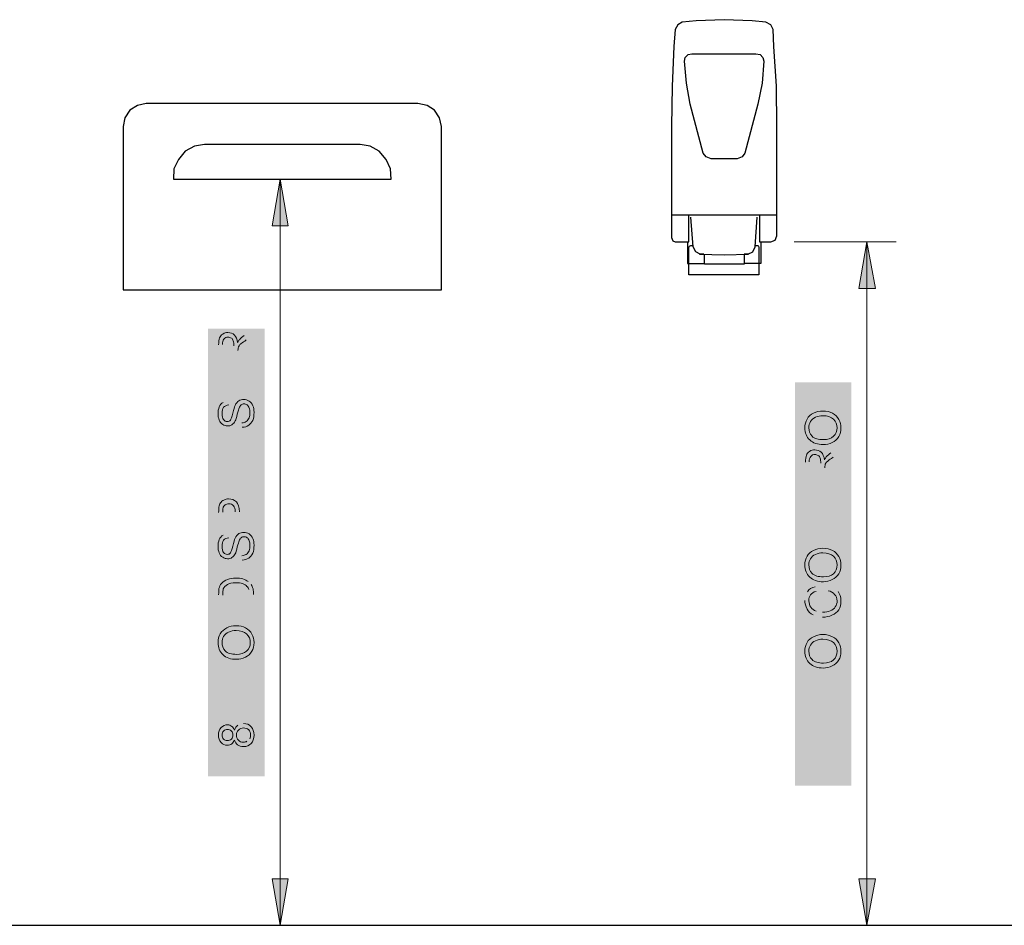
# Model space of a CAD drawing. Header units: inches. Extents: x -455 to 219, y -7 to 215.
# Tile 7 of 33: x -398 to -355, y 64 to 103. Entities that reach past the tile are written whole.
import ezdxf

# ---------------------------------------------------------------- set-up
doc = ezdxf.new("R2010")
doc.units = ezdxf.units.IN
doc.header["$MEASUREMENT"] = 0
doc.layers.add('PDF_Geometry', color=7, linetype='Continuous')
doc.layers.add('PDF_Solid Fills', color=7, linetype='Continuous')

msp = doc.modelspace()

# ---------------------------------------------------------------- hatches: boundary and pattern name
at = {"layer": 'PDF_Solid Fills', "transparency": 33554559}
h = msp.add_hatch(color=256, dxfattribs=at)
h.paths.add_polyline_path([(-387.881304, 88.191937), (-389.399284, 88.191937), (-389.399284, 88.869606)], flags=0)
h.paths.add_polyline_path([(-388.287906, 89.276208), (-387.881304, 89.533723), (-387.881304, 89.289762), (-388.193032, 89.086461)], flags=0)
h.paths.add_polyline_path([(-388.558974, 88.625645), (-388.558974, 88.395237), (-387.881304, 88.395237), (-387.881304, 88.191937)], flags=0)
h.paths.add_polyline_path([(-388.735168, 88.395237), (-388.735168, 88.828946)], flags=0)
h.paths.add_polyline_path([(-389.236643, 88.88316), (-389.236643, 88.395237), (-388.735168, 88.395237)], flags=0)
for points in [[(-387.881304, 86.782383), (-389.399284, 86.782383), (-389.399284, 87.893762), (-389.22309, 87.893762), (-389.22309, 86.985684), (-388.748721, 86.985684), (-388.748721, 87.825995), (-388.572527, 87.825995), (-388.572527, 86.985684), (-388.057498, 86.985684), (-388.057498, 87.920869), (-387.881304, 87.920869)], [(-362.238279, 86.226694), (-363.75626, 86.226694), (-363.75626, 86.429995), (-362.414473, 86.429995), (-362.414473, 87.188985), (-362.238279, 87.188985)], [(-387.881304, 83.827743), (-389.399284, 83.827743), (-389.399284, 84.031044), (-388.206585, 84.830694), (-389.399284, 84.830694), (-389.399284, 85.020442), (-387.881304, 85.020442), (-387.881304, 84.817141), (-389.074003, 84.017491), (-387.881304, 84.017491)], [(-387.881304, 82.391083), (-389.399284, 82.391083), (-389.399284, 83.502462), (-389.22309, 83.502462), (-389.22309, 82.594384), (-388.748721, 82.594384), (-388.748721, 83.434695), (-388.572527, 83.434695), (-388.572527, 82.594384), (-388.057498, 82.594384), (-388.057498, 83.529568), (-387.881304, 83.529568)], [(-362.238279, 82.147122), (-363.580066, 82.147122), (-363.580066, 81.645646), (-363.75626, 81.645646), (-363.75626, 82.865452), (-363.580066, 82.865452), (-363.580066, 82.350423), (-362.238279, 82.350423)], [(-362.238279, 80.22254), (-363.75626, 80.22254), (-363.75626, 80.425841), (-362.563561, 81.225491), (-363.75626, 81.225491), (-363.75626, 81.415239), (-362.238279, 81.415239), (-362.238279, 81.211938), (-363.430978, 80.412287), (-362.238279, 80.412287)], [(-387.881304, 74.313259), (-389.22309, 74.313259), (-389.22309, 73.811784), (-389.399284, 73.811784), (-389.399284, 75.031589), (-389.22309, 75.031589), (-389.22309, 74.51656), (-387.881304, 74.51656)], [(-362.238279, 73.906658), (-363.580066, 73.906658), (-363.580066, 73.405182), (-363.75626, 73.405182), (-363.75626, 74.624988), (-363.580066, 74.624988), (-363.580066, 74.109958), (-362.238279, 74.109958)]]:
    msp.add_hatch(color=256, dxfattribs=at).paths.add_polyline_path(points)
h = msp.add_hatch(color=256, dxfattribs=at)
h.paths.add_polyline_path([(-388.369226, 85.277956), (-388.38278, 85.467704)], flags=0)
h.paths.add_polyline_path([(-388.979129, 86.443549, 0.17081254), (-389.209537, 86.362228)], flags=0)
h.paths.add_polyline_path([(-388.979129, 86.443549), (-388.952022, 86.253801)], flags=0)
h = msp.add_hatch(color=256, dxfattribs=at)
h.paths.add_polyline_path([(-362.238279, 83.068753), (-363.75626, 83.068753), (-363.75626, 83.746423)], flags=0)
h.paths.add_polyline_path([(-362.644881, 84.153025), (-362.238279, 84.410539), (-362.238279, 84.166578), (-362.550007, 83.963277)], flags=0)
h.paths.add_polyline_path([(-362.915949, 83.502462), (-362.915949, 83.272054), (-362.238279, 83.272054), (-362.238279, 83.068753)], flags=0)
h.paths.add_polyline_path([(-363.092143, 83.272054), (-363.092143, 83.705763)], flags=0)
h.paths.add_polyline_path([(-363.593619, 83.759976), (-363.593619, 83.272054), (-363.092143, 83.272054)], flags=0)
h = msp.add_hatch(color=256, dxfattribs=at)
h.paths.add_polyline_path([(-387.881304, 80.98153), (-389.399284, 80.98153), (-389.399284, 81.550773)], flags=0)
h.paths.add_polyline_path([(-388.491207, 81.577879), (-388.491207, 81.184831), (-387.881304, 81.184831), (-387.881304, 80.98153)], flags=0)
h.paths.add_polyline_path([(-388.680954, 81.184831), (-388.680954, 81.577879)], flags=0)
h.paths.add_polyline_path([(-389.22309, 81.564326), (-389.22309, 81.184831), (-388.680954, 81.184831)], flags=0)
h = msp.add_hatch(color=256, dxfattribs=at)
h.paths.add_polyline_path([(-388.369226, 79.477103), (-388.38278, 79.666851)], flags=0)
h.paths.add_polyline_path([(-388.979129, 80.642695, 0.17081254), (-389.209537, 80.561375)], flags=0)
h.paths.add_polyline_path([(-388.979129, 80.642695), (-388.952022, 80.452948)], flags=0)
h = msp.add_hatch(color=256, dxfattribs=at)
h.paths.add_polyline_path([(-387.881304, 77.43054), (-389.399284, 77.43054), (-389.399284, 77.959123)], flags=0)
h.paths.add_polyline_path([(-387.976178, 78.406385, 0.075), (-388.111712, 78.541919)], flags=0)
h.paths.add_polyline_path([(-387.881304, 77.972676), (-387.881304, 77.43054)], flags=0)
h.paths.add_polyline_path([(-388.057498, 77.633841), (-388.057498, 77.959123)], flags=0)
h.paths.add_polyline_path([(-388.057498, 77.959123, 0.059811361), (-388.084605, 78.189531)], flags=0)
h.paths.add_polyline_path([(-389.22309, 77.945569), (-389.22309, 77.633841), (-388.057498, 77.633841)], flags=0)
h = msp.add_hatch(color=256, dxfattribs=at)
h.paths.add_polyline_path([(-362.766862, 78.135317), (-362.712648, 78.338618)], flags=0)
h.paths.add_polyline_path([(-362.333153, 78.10821, 0.157496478), (-362.712648, 78.338618)], flags=0)
h.paths.add_polyline_path([(-363.417425, 77.078152, 0.117578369), (-363.010823, 76.983278)], flags=0)
h.paths.add_polyline_path([(-363.674939, 78.094657, 0.145262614), (-363.783366, 77.715162)], flags=0)
h.paths.add_polyline_path([(-363.336104, 78.311511), (-363.295444, 78.10821)], flags=0)
h.paths.add_polyline_path([(-363.295444, 77.240793, 0.070006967), (-363.010823, 77.200133)], flags=0)
h = msp.add_hatch(color=256, dxfattribs=at)
h.paths.add_polyline_path([(-388.857148, 72.591978), (-389.155323, 72.537765), (-389.399284, 72.537765), (-389.399284, 72.754619), (-389.155323, 72.754619), (-388.857148, 72.700405)], flags=0)
h.paths.add_polyline_path([(-388.857148, 72.930813), (-389.155323, 72.876599), (-389.399284, 72.876599), (-389.399284, 73.093454), (-389.155323, 73.093454), (-388.857148, 73.03924)], flags=0)
h = msp.add_hatch(color=256, dxfattribs=at)
h.paths.add_polyline_path([(-388.315013, 72.334464, 0.137811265), (-388.558974, 72.266697)], flags=0)
h.paths.add_polyline_path([(-388.165925, 71.56192, 0.129651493), (-388.043945, 71.670347)], flags=0)
h = msp.add_hatch(color=256, dxfattribs=at)
h.paths.add_polyline_path([(-363.214124, 72.185376), (-363.512299, 72.131163), (-363.75626, 72.131163), (-363.75626, 72.348017), (-363.512299, 72.348017), (-363.214124, 72.293803)], flags=0)
h.paths.add_polyline_path([(-363.214124, 72.524211), (-363.512299, 72.469998), (-363.75626, 72.469998), (-363.75626, 72.686852), (-363.512299, 72.686852), (-363.214124, 72.632638)], flags=0)
h = msp.add_hatch(color=256, dxfattribs=at)
h.paths.add_polyline_path([(-362.238279, 71.52126), (-362.604221, 71.52126), (-362.604221, 70.870697), (-362.766862, 70.870697), (-363.75626, 71.56192), (-363.75626, 71.711007), (-362.766862, 71.711007), (-362.766862, 71.927862), (-362.604221, 71.927862), (-362.604221, 71.711007), (-362.238279, 71.711007)], flags=0)
h.paths.add_polyline_path([(-362.766862, 71.52126), (-363.458085, 71.52126), (-362.766862, 71.046891)], flags=0)
h = msp.add_hatch(color=256, dxfattribs=at)
h.paths.add_polyline_path([(-387.881304, 70.735163), (-388.247246, 70.735163), (-388.247246, 70.0846), (-388.409886, 70.0846), (-389.399284, 70.775823), (-389.399284, 70.924911), (-388.409886, 70.924911), (-388.409886, 71.141765), (-388.247246, 71.141765), (-388.247246, 70.924911), (-387.881304, 70.924911)], flags=0)
h.paths.add_polyline_path([(-388.409886, 70.735163), (-389.101109, 70.735163), (-388.409886, 70.260794)], flags=0)
h = msp.add_hatch(color=256, dxfattribs=at)
h.paths.add_polyline_path([(-362.238279, 70.328561), (-362.604221, 70.328561), (-362.604221, 69.677998), (-362.766862, 69.677998), (-363.75626, 70.369221), (-363.75626, 70.518309), (-362.766862, 70.518309), (-362.766862, 70.735163), (-362.604221, 70.735163), (-362.604221, 70.518309), (-362.238279, 70.518309)], flags=0)
h.paths.add_polyline_path([(-362.766862, 70.328561), (-363.458085, 70.328561), (-362.766862, 69.854192)], flags=0)

# ---------------------------------------------------------------- linework, layer by layer
at = {"layer": 'PDF_Geometry', "lineweight": 30}
for points in [[(-365.762162, 94.507819), (-365.762162, 93.369334), (-365.27424, 93.369334), (-365.084492, 93.450654), (-365.003172, 93.640402), (-365.003172, 98.411197), (-365.030279, 100.173138), (-365.138706, 101.907973), (-365.165813, 102.639856), (-365.27424, 102.856711), (-365.491094, 102.965138), (-366.087444, 103.019351), (-367.307249, 103.073565), (-368.527055, 103.019351), (-369.150511, 102.965138), (-369.340259, 102.856711), (-369.448686, 102.639856), (-369.502899, 101.907973), (-369.58422, 100.173138), (-369.611327, 98.411197), (-369.611327, 93.559081), (-369.557113, 93.423547), (-369.448686, 93.369334), (-368.852336, 93.369334), (-368.852336, 94.507819)], [(-386.282003, 96.10712), (-383.598431, 96.10712)], [(-365.003172, 94.534926), (-369.611327, 94.534926)], [(-368.364414, 92.827198), (-368.554162, 92.935625), (-368.662589, 93.152479), (-368.771016, 94.453605)], [(-366.277191, 92.827198), (-366.060337, 92.935625), (-365.95191, 93.152479), (-365.870589, 94.453605)], [(-368.90655, 93.369334), (-368.90655, 92.420596), (-368.174667, 92.420596)], [(-365.707949, 93.369334), (-365.707949, 92.420596), (-366.439832, 92.420596)], [(-365.95191, 93.206693), (-365.843483, 93.206693), (-365.816376, 93.179586), (-365.789269, 93.125373), (-365.789269, 91.932674), (-368.852336, 91.932674), (-368.852336, 93.125373), (-368.82523, 93.179586), (-368.771016, 93.206693), (-368.689696, 93.206693)], [(-368.201773, 92.827198), (-368.391521, 92.827198), (-367.307249, 92.800091), (-366.250084, 92.827198), (-366.439832, 92.827198), (-366.439832, 92.393489), (-368.174667, 92.393489), (-368.174667, 92.827198)], [(-449.088439, 63.524756), (-367.578317, 63.524756)], [(-395.09171, 63.524756), (-252.83527, 63.524756)]]:
    msp.add_lwpolyline(points, dxfattribs=at)
for points in [[(-367.876492, 97.001644), (-368.093346, 97.082964), (-368.22888, 97.245605), (-368.798123, 99.387041), (-368.960764, 100.308672), (-369.042084, 101.25741), (-369.014977, 101.420051), (-368.879443, 101.555585), (-368.716802, 101.582691), (-365.924803, 101.582691), (-365.735055, 101.555585), (-365.626628, 101.420051), (-365.572415, 101.25741), (-365.653735, 100.308672), (-365.843483, 99.387041), (-366.412725, 97.245605), (-366.521152, 97.082964), (-366.738007, 97.001644)], [(-392.570779, 99.414148), (-392.950274, 99.332828), (-393.275555, 99.115973), (-393.49241, 98.790692), (-393.57373, 98.411197), (-393.57373, 91.282111), (-379.667946, 91.282111), (-379.667946, 98.411197), (-379.749266, 98.790692), (-379.966121, 99.115973), (-380.291402, 99.332828), (-380.698004, 99.414148)], [(-381.863596, 96.10712), (-381.890703, 96.567935), (-382.080451, 96.974537), (-382.378625, 97.326925), (-382.785227, 97.54378), (-383.218936, 97.6251), (-390.02274, 97.6251), (-390.456449, 97.54378), (-390.863051, 97.326925), (-391.161226, 96.974537), (-391.350973, 96.567935), (-391.37808, 96.10712)]]:
    msp.add_lwpolyline(points, close=True, dxfattribs=at)
at = {"layer": 'PDF_Geometry', "lineweight": 18}
for points in [[(-386.715712, 96.10712), (-387.393382, 96.10712)], [(-385.956722, 63.524756), (-386.715712, 63.524756), (-386.715712, 96.10712), (-385.956722, 96.10712)], [(-364.244182, 93.369334), (-359.798668, 93.369334)], [(-361.072687, 93.369334), (-361.750357, 93.369334)], [(-360.313697, 63.524756), (-361.072687, 63.524756), (-361.072687, 93.369334), (-360.313697, 93.369334)], [(-409.783591, 63.524756), (-395.850701, 63.524756)], [(-386.715712, 63.524756), (-387.393382, 63.524756)], [(-361.072687, 63.524756), (-366.819327, 63.524756)]]:
    msp.add_lwpolyline(points, dxfattribs=at)
for points in [[(-386.715712, 96.10712), (-387.0681, 94.07411), (-386.363324, 94.07411)], [(-361.072687, 93.369334), (-361.425076, 91.336324), (-360.693192, 91.336324)], [(-386.715712, 63.524756), (-386.363324, 65.557766), (-387.0681, 65.557766)], [(-361.072687, 63.524756), (-360.693192, 65.557766), (-361.425076, 65.557766)]]:
    msp.add_lwpolyline(points, close=True, dxfattribs=at)
for points in [[(-362.99727, 85.779432, 0.102501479), (-363.322551, 85.711665)], [(-362.99727, 79.788831, 0.102501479), (-363.322551, 79.721064)], [(-388.640294, 76.400482, 0.102501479), (-388.965576, 76.332715)], [(-362.99727, 76.020987, 0.102501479), (-363.322551, 75.95322)]]:
    msp.add_lwpolyline(points, format="xyb", dxfattribs=at)
for points in [[(-389.399284, 88.869606), (-389.399284, 89.00514), (-389.385731, 89.113567), (-389.358624, 89.181334)], [(-389.358624, 89.181334), (-389.331517, 89.249101), (-389.290857, 89.303315), (-389.22309, 89.343975)], [(-389.168876, 89.127121), (-389.209537, 89.072907), (-389.236643, 88.991587), (-389.236643, 88.88316)], [(-389.22309, 89.343975), (-389.14177, 89.398189), (-389.074003, 89.411742), (-388.992682, 89.411742)], [(-388.992682, 89.208441), (-389.060449, 89.208441), (-389.114663, 89.181334), (-389.168876, 89.127121)], [(-388.992682, 89.411742), (-388.884255, 89.411742), (-388.789381, 89.371082), (-388.708061, 89.303315)], [(-388.843595, 89.167781), (-388.897809, 89.194888), (-388.938469, 89.208441), (-388.992682, 89.208441)], [(-388.762275, 89.0458), (-388.775828, 89.100014), (-388.802935, 89.140674), (-388.843595, 89.167781)], [(-388.708061, 89.303315), (-388.640294, 89.235548), (-388.58608, 89.127121), (-388.572527, 88.978033)], [(-388.572527, 88.978033), (-388.54542, 89.032247), (-388.518313, 89.072907), (-388.491207, 89.100014)], [(-388.491207, 89.100014), (-388.436993, 89.167781), (-388.369226, 89.221995), (-388.287906, 89.276208)], [(-388.193032, 89.086461), (-388.287906, 89.018694), (-388.355673, 88.978033), (-388.409886, 88.937373)], [(-388.735168, 88.828946), (-388.735168, 88.92382), (-388.735168, 88.991587), (-388.762275, 89.0458)], [(-388.54542, 88.734072), (-388.54542, 88.720519), (-388.558974, 88.679859), (-388.558974, 88.625645)], [(-388.50476, 88.828946), (-388.531867, 88.801839), (-388.54542, 88.774733), (-388.54542, 88.734072)], [(-388.409886, 88.937373), (-388.450546, 88.896713), (-388.491207, 88.869606), (-388.50476, 88.828946)], [(-388.518313, 86.429995), (-388.4641, 86.470655), (-388.38278, 86.484209), (-388.301459, 86.484209)], [(-388.301459, 86.484209), (-388.220139, 86.484209), (-388.152372, 86.470655), (-388.071051, 86.416442)], [(-389.426391, 85.874306), (-389.426391, 85.982733), (-389.412838, 86.077607), (-389.372177, 86.172481)], [(-389.372177, 86.172481), (-389.331517, 86.253801), (-389.290857, 86.321568), (-389.209537, 86.362228)], [(-389.18243, 86.145374), (-389.22309, 86.077607), (-389.250197, 85.996286), (-389.250197, 85.874306)], [(-388.952022, 86.253801), (-389.060449, 86.240248), (-389.128216, 86.199587), (-389.18243, 86.145374)], [(-388.775828, 85.887859), (-388.735168, 86.0505), (-388.708061, 86.172481), (-388.680954, 86.226694)], [(-388.680954, 86.226694), (-388.640294, 86.321568), (-388.58608, 86.389335), (-388.518313, 86.429995)], [(-388.50476, 86.118267), (-388.518313, 86.077607), (-388.54542, 85.982733), (-388.58608, 85.847199)], [(-388.409886, 86.253801), (-388.450546, 86.226694), (-388.477653, 86.172481), (-388.50476, 86.118267)], [(-388.287906, 86.294461), (-388.342119, 86.294461), (-388.38278, 86.280908), (-388.409886, 86.253801)], [(-388.152372, 86.253801), (-388.193032, 86.280908), (-388.247246, 86.294461), (-388.287906, 86.294461)], [(-388.071051, 86.118267), (-388.084605, 86.172481), (-388.125265, 86.226694), (-388.152372, 86.253801)], [(-388.071051, 86.416442), (-388.003284, 86.375782), (-387.949071, 86.308015), (-387.908411, 86.213141)], [(-388.030391, 85.914966), (-388.030391, 85.996286), (-388.043945, 86.064053), (-388.071051, 86.118267)], [(-387.908411, 86.213141), (-387.86775, 86.13182), (-387.854197, 86.036947), (-387.854197, 85.928519)], [(-389.372177, 85.589685), (-389.412838, 85.671005), (-389.426391, 85.765879), (-389.426391, 85.874306)], [(-389.250197, 85.874306), (-389.250197, 85.752325), (-389.22309, 85.671005), (-389.18243, 85.616791)], [(-388.884255, 85.589685), (-388.857148, 85.630345), (-388.816488, 85.725219), (-388.775828, 85.887859)], [(-388.58608, 85.847199), (-388.613187, 85.698112), (-388.640294, 85.603238), (-388.680954, 85.549024)], [(-388.193032, 85.521918), (-388.138818, 85.562578), (-388.111712, 85.616791), (-388.071051, 85.684558)], [(-388.071051, 85.684558), (-388.043945, 85.752325), (-388.030391, 85.833646), (-388.030391, 85.914966)], [(-387.854197, 85.928519), (-387.854197, 85.779432), (-387.86775, 85.671005), (-387.908411, 85.576131)], [(-363.783366, 85.25085), (-363.783366, 85.399937), (-363.75626, 85.521918), (-363.688493, 85.630345)], [(-363.688493, 85.630345), (-363.620726, 85.752325), (-363.525852, 85.833646), (-363.403871, 85.887859)], [(-363.322551, 85.711665), (-363.417425, 85.671005), (-363.485192, 85.603238), (-363.539405, 85.521918)], [(-363.403871, 85.887859), (-363.281891, 85.955626), (-363.146357, 85.982733), (-362.99727, 85.982733)], [(-362.99727, 85.982733), (-362.834629, 85.982733), (-362.699095, 85.955626), (-362.577114, 85.887859)], [(-362.536454, 85.630345), (-362.644881, 85.725219), (-362.793969, 85.779432), (-362.99727, 85.779432)], [(-362.577114, 85.887859), (-362.455134, 85.820092), (-362.36026, 85.738772), (-362.306046, 85.616791)], [(-362.373813, 85.25085), (-362.373813, 85.399937), (-362.428027, 85.521918), (-362.536454, 85.630345)], [(-389.22309, 85.399937), (-389.290857, 85.440597), (-389.345071, 85.508364), (-389.372177, 85.589685)], [(-389.006236, 85.33217), (-389.087556, 85.33217), (-389.155323, 85.359277), (-389.22309, 85.399937)], [(-389.18243, 85.616791), (-389.14177, 85.549024), (-389.087556, 85.521918), (-389.019789, 85.521918)], [(-389.019789, 85.521918), (-388.965576, 85.521918), (-388.924915, 85.549024), (-388.884255, 85.589685)], [(-388.816488, 85.386384), (-388.870702, 85.345723), (-388.938469, 85.33217), (-389.006236, 85.33217)], [(-388.680954, 85.549024), (-388.708061, 85.481257), (-388.762275, 85.427044), (-388.816488, 85.386384)], [(-388.38278, 85.467704), (-388.301459, 85.467704), (-388.247246, 85.494811), (-388.193032, 85.521918)], [(-388.084605, 85.359277), (-388.165925, 85.305063), (-388.260799, 85.277956), (-388.369226, 85.277956)], [(-387.908411, 85.576131), (-387.949071, 85.481257), (-388.016838, 85.41349), (-388.084605, 85.359277)], [(-363.566512, 84.722267), (-363.715599, 84.857801), (-363.783366, 85.033995), (-363.783366, 85.25085)], [(-363.539405, 85.521918), (-363.593619, 85.440597), (-363.607172, 85.359277), (-363.607172, 85.25085)], [(-363.607172, 85.25085), (-363.607172, 85.115316), (-363.566512, 84.993335), (-363.471638, 84.884908)], [(-362.536454, 84.884908), (-362.428027, 84.979782), (-362.373813, 85.101762), (-362.373813, 85.25085)], [(-362.306046, 85.616791), (-362.238279, 85.508364), (-362.211173, 85.386384), (-362.211173, 85.25085)], [(-362.211173, 85.25085), (-362.211173, 85.101762), (-362.238279, 84.979782), (-362.306046, 84.871355)], [(-363.471638, 84.884908), (-363.363211, 84.776481), (-363.20057, 84.735821), (-362.970163, 84.735821)], [(-362.970163, 84.735821), (-362.793969, 84.735821), (-362.644881, 84.776481), (-362.536454, 84.884908)], [(-362.306046, 84.871355), (-362.373813, 84.749374), (-362.468687, 84.668054), (-362.590668, 84.61384)], [(-362.970163, 84.518966), (-363.227677, 84.518966), (-363.430978, 84.586733), (-363.566512, 84.722267)], [(-362.590668, 84.61384), (-362.712648, 84.546073), (-362.848182, 84.518966), (-362.970163, 84.518966)], [(-363.75626, 83.746423), (-363.75626, 83.881957), (-363.742706, 83.990384), (-363.715599, 84.058151)], [(-363.715599, 84.058151), (-363.688493, 84.125918), (-363.647832, 84.180131), (-363.580066, 84.220792)], [(-363.525852, 84.003937), (-363.566512, 83.949724), (-363.593619, 83.868403), (-363.593619, 83.759976)], [(-363.580066, 84.220792), (-363.498745, 84.275005), (-363.430978, 84.288559), (-363.349658, 84.288559)], [(-363.349658, 84.085258), (-363.417425, 84.085258), (-363.471638, 84.058151), (-363.525852, 84.003937)], [(-363.349658, 84.288559), (-363.241231, 84.288559), (-363.146357, 84.247898), (-363.065036, 84.180131)], [(-363.20057, 84.044597), (-363.254784, 84.071704), (-363.295444, 84.085258), (-363.349658, 84.085258)], [(-363.11925, 83.922617), (-363.132803, 83.97683), (-363.15991, 84.017491), (-363.20057, 84.044597)], [(-363.092143, 83.705763), (-363.092143, 83.800636), (-363.092143, 83.868403), (-363.11925, 83.922617)], [(-363.065036, 84.180131), (-362.99727, 84.112364), (-362.943056, 84.003937), (-362.929503, 83.85485)], [(-362.929503, 83.85485), (-362.902396, 83.909064), (-362.875289, 83.949724), (-362.848182, 83.97683)], [(-362.848182, 83.97683), (-362.793969, 84.044597), (-362.726202, 84.098811), (-362.644881, 84.153025)], [(-362.550007, 83.963277), (-362.644881, 83.89551), (-362.712648, 83.85485), (-362.766862, 83.81419)], [(-362.902396, 83.610889), (-362.902396, 83.597335), (-362.915949, 83.556675), (-362.915949, 83.502462)], [(-362.861736, 83.705763), (-362.888842, 83.678656), (-362.902396, 83.651549), (-362.902396, 83.610889)], [(-362.766862, 83.81419), (-362.807522, 83.77353), (-362.848182, 83.746423), (-362.861736, 83.705763)], [(-389.399284, 81.550773), (-389.399284, 81.6592), (-389.399284, 81.726967), (-389.385731, 81.78118)], [(-389.385731, 81.78118), (-389.372177, 81.862501), (-389.358624, 81.930268), (-389.317964, 81.970928)], [(-389.317964, 81.970928), (-389.277304, 82.025142), (-389.236643, 82.065802), (-389.168876, 82.092909)], [(-389.209537, 81.754074), (-389.22309, 81.726967), (-389.22309, 81.6592), (-389.22309, 81.564326)], [(-389.114663, 81.889608), (-389.168876, 81.848947), (-389.195983, 81.808287), (-389.209537, 81.754074)], [(-389.168876, 82.092909), (-389.101109, 82.133569), (-389.033343, 82.147122), (-388.965576, 82.147122)], [(-388.952022, 81.930268), (-389.019789, 81.930268), (-389.074003, 81.916714), (-389.114663, 81.889608)], [(-388.965576, 82.147122), (-388.830042, 82.147122), (-388.721614, 82.106462), (-388.626741, 82.025142)], [(-388.748721, 81.848947), (-388.802935, 81.903161), (-388.870702, 81.930268), (-388.952022, 81.930268)], [(-388.680954, 81.577879), (-388.680954, 81.69986), (-388.694508, 81.794734), (-388.748721, 81.848947)], [(-388.626741, 82.025142), (-388.54542, 81.943821), (-388.491207, 81.78118), (-388.491207, 81.577879)], [(-389.372177, 80.371627), (-389.331517, 80.452948), (-389.290857, 80.520715), (-389.209537, 80.561375)], [(-388.680954, 80.425841), (-388.640294, 80.520715), (-388.58608, 80.588482), (-388.518313, 80.629142)], [(-388.518313, 80.629142), (-388.4641, 80.669802), (-388.38278, 80.683355), (-388.301459, 80.683355)], [(-388.287906, 80.493608), (-388.342119, 80.493608), (-388.38278, 80.480054), (-388.409886, 80.452948)], [(-388.301459, 80.683355), (-388.220139, 80.683355), (-388.152372, 80.669802), (-388.071051, 80.615588)], [(-388.152372, 80.452948), (-388.193032, 80.480054), (-388.247246, 80.493608), (-388.287906, 80.493608)], [(-388.071051, 80.615588), (-388.003284, 80.574928), (-387.949071, 80.507161), (-387.908411, 80.412287)], [(-389.426391, 80.073453), (-389.426391, 80.18188), (-389.412838, 80.276753), (-389.372177, 80.371627)], [(-389.372177, 79.788831), (-389.412838, 79.870152), (-389.426391, 79.965025), (-389.426391, 80.073453)], [(-389.18243, 80.34452), (-389.22309, 80.276753), (-389.250197, 80.195433), (-389.250197, 80.073453)], [(-389.250197, 80.073453), (-389.250197, 79.951472), (-389.22309, 79.870152), (-389.18243, 79.802385)], [(-388.952022, 80.452948), (-389.060449, 80.439394), (-389.128216, 80.398734), (-389.18243, 80.34452)], [(-388.884255, 79.788831), (-388.857148, 79.829491), (-388.816488, 79.924365), (-388.775828, 80.087006)], [(-388.775828, 80.087006), (-388.735168, 80.249647), (-388.708061, 80.371627), (-388.680954, 80.425841)], [(-388.58608, 80.046346), (-388.613187, 79.897258), (-388.640294, 79.802385), (-388.680954, 79.748171)], [(-388.50476, 80.317414), (-388.518313, 80.276753), (-388.54542, 80.18188), (-388.58608, 80.046346)], [(-388.409886, 80.452948), (-388.450546, 80.425841), (-388.477653, 80.371627), (-388.50476, 80.317414)], [(-388.071051, 80.317414), (-388.084605, 80.371627), (-388.125265, 80.425841), (-388.152372, 80.452948)], [(-388.030391, 80.114113), (-388.030391, 80.195433), (-388.043945, 80.2632), (-388.071051, 80.317414)], [(-388.071051, 79.883705), (-388.043945, 79.951472), (-388.030391, 80.032792), (-388.030391, 80.114113)], [(-387.908411, 80.412287), (-387.86775, 80.330967), (-387.854197, 80.236093), (-387.854197, 80.127666)], [(-387.854197, 80.127666), (-387.854197, 79.978579), (-387.86775, 79.870152), (-387.908411, 79.775278)], [(-389.22309, 79.599084), (-389.290857, 79.639744), (-389.345071, 79.707511), (-389.372177, 79.788831)], [(-389.006236, 79.531317), (-389.087556, 79.531317), (-389.155323, 79.558424), (-389.22309, 79.599084)], [(-389.18243, 79.802385), (-389.14177, 79.748171), (-389.087556, 79.721064), (-389.019789, 79.721064)], [(-389.019789, 79.721064), (-388.965576, 79.721064), (-388.924915, 79.748171), (-388.884255, 79.788831)], [(-388.680954, 79.748171), (-388.708061, 79.680404), (-388.762275, 79.626191), (-388.816488, 79.58553)], [(-388.38278, 79.666851), (-388.301459, 79.666851), (-388.247246, 79.693957), (-388.193032, 79.721064)], [(-388.193032, 79.721064), (-388.138818, 79.761724), (-388.111712, 79.815938), (-388.071051, 79.883705)], [(-387.908411, 79.775278), (-387.949071, 79.680404), (-388.016838, 79.612637), (-388.084605, 79.558424)], [(-363.783366, 79.260249), (-363.783366, 79.409336), (-363.75626, 79.531317), (-363.688493, 79.639744)], [(-363.688493, 79.639744), (-363.620726, 79.761724), (-363.525852, 79.843045), (-363.403871, 79.897258)], [(-363.322551, 79.721064), (-363.417425, 79.680404), (-363.485192, 79.612637), (-363.539405, 79.531317)], [(-363.403871, 79.897258), (-363.281891, 79.965025), (-363.146357, 79.992132), (-362.99727, 79.992132)], [(-362.99727, 79.992132), (-362.834629, 79.992132), (-362.699095, 79.965025), (-362.577114, 79.897258)], [(-362.536454, 79.639744), (-362.644881, 79.734618), (-362.793969, 79.788831), (-362.99727, 79.788831)], [(-362.577114, 79.897258), (-362.455134, 79.829491), (-362.36026, 79.748171), (-362.306046, 79.626191)], [(-362.373813, 79.260249), (-362.373813, 79.409336), (-362.428027, 79.531317), (-362.536454, 79.639744)], [(-362.306046, 79.626191), (-362.238279, 79.517763), (-362.211173, 79.395783), (-362.211173, 79.260249)], [(-388.816488, 79.58553), (-388.870702, 79.54487), (-388.938469, 79.531317), (-389.006236, 79.531317)], [(-388.084605, 79.558424), (-388.165925, 79.50421), (-388.260799, 79.477103), (-388.369226, 79.477103)], [(-363.566512, 78.731666), (-363.715599, 78.8672), (-363.783366, 79.043394), (-363.783366, 79.260249)], [(-363.539405, 79.531317), (-363.593619, 79.449996), (-363.607172, 79.368676), (-363.607172, 79.260249)], [(-363.607172, 79.260249), (-363.607172, 79.124715), (-363.566512, 79.002734), (-363.471638, 78.894307)], [(-362.536454, 78.880754), (-362.428027, 78.989181), (-362.373813, 79.111161), (-362.373813, 79.260249)], [(-362.211173, 79.260249), (-362.211173, 79.111161), (-362.238279, 78.989181), (-362.306046, 78.880754)], [(-363.471638, 78.894307), (-363.363211, 78.78588), (-363.20057, 78.74522), (-362.970163, 78.74522)], [(-362.970163, 78.74522), (-362.793969, 78.74522), (-362.644881, 78.78588), (-362.536454, 78.880754)], [(-362.306046, 78.880754), (-362.373813, 78.758773), (-362.468687, 78.677453), (-362.590668, 78.623239)], [(-389.385731, 78.230191), (-389.358624, 78.311511), (-389.331517, 78.392831), (-389.277304, 78.447045)], [(-389.277304, 78.447045), (-389.209537, 78.528365), (-389.114663, 78.596132), (-389.006236, 78.623239)], [(-389.019789, 78.406385), (-389.101109, 78.352171), (-389.168876, 78.284404), (-389.195983, 78.216637)], [(-388.653847, 78.487705), (-388.816488, 78.487705), (-388.938469, 78.460598), (-389.019789, 78.406385)], [(-389.006236, 78.623239), (-388.911362, 78.663899), (-388.789381, 78.691006), (-388.653847, 78.691006)], [(-388.653847, 78.691006), (-388.531867, 78.691006), (-388.42344, 78.677453), (-388.342119, 78.650346)], [(-388.355673, 78.447045), (-388.436993, 78.474152), (-388.531867, 78.487705), (-388.653847, 78.487705)], [(-388.165925, 78.325065), (-388.206585, 78.379278), (-388.274352, 78.419938), (-388.355673, 78.447045)], [(-388.342119, 78.650346), (-388.247246, 78.623239), (-388.179479, 78.582579), (-388.111712, 78.541919)], [(-388.084605, 78.189531), (-388.098158, 78.243744), (-388.125265, 78.297958), (-388.165925, 78.325065)], [(-387.976178, 78.406385), (-387.949071, 78.352171), (-387.921964, 78.297958), (-387.894857, 78.216637)], [(-363.674939, 78.094657), (-363.593619, 78.203084), (-363.485192, 78.270851), (-363.336104, 78.311511)], [(-362.970163, 78.528365), (-363.227677, 78.528365), (-363.430978, 78.596132), (-363.566512, 78.731666)], [(-362.590668, 78.623239), (-362.712648, 78.555472), (-362.848182, 78.528365), (-362.970163, 78.528365)], [(-389.399284, 77.959123), (-389.399284, 78.06755), (-389.399284, 78.162424), (-389.385731, 78.230191)], [(-389.195983, 78.216637), (-389.209537, 78.162424), (-389.22309, 78.06755), (-389.22309, 77.945569)], [(-387.894857, 78.216637), (-387.881304, 78.14887), (-387.881304, 78.06755), (-387.881304, 77.972676)], [(-363.539405, 77.959123), (-363.593619, 77.891356), (-363.607172, 77.810035), (-363.607172, 77.701608)], [(-363.295444, 78.10821), (-363.403871, 78.081103), (-363.485192, 78.02689), (-363.539405, 77.959123)], [(-362.48224, 77.972676), (-362.536454, 78.053997), (-362.644881, 78.10821), (-362.766862, 78.135317)], [(-362.373813, 77.688055), (-362.373813, 77.810035), (-362.414473, 77.904909), (-362.48224, 77.972676)], [(-362.333153, 78.10821), (-362.251833, 77.999783), (-362.211173, 77.864249), (-362.211173, 77.701608)], [(-363.688493, 77.335667), (-363.75626, 77.457647), (-363.783366, 77.579628), (-363.783366, 77.715162)], [(-363.607172, 77.701608), (-363.607172, 77.593181), (-363.580066, 77.484754), (-363.525852, 77.416987)], [(-362.455134, 77.43054), (-362.40092, 77.511861), (-362.373813, 77.593181), (-362.373813, 77.688055)], [(-362.211173, 77.701608), (-362.211173, 77.538968), (-362.238279, 77.403434), (-362.306046, 77.30856)], [(-363.417425, 77.078152), (-363.539405, 77.145919), (-363.634279, 77.227239), (-363.688493, 77.335667)], [(-363.525852, 77.416987), (-363.471638, 77.335667), (-363.390318, 77.281453), (-363.295444, 77.240793)], [(-363.010823, 77.200133), (-362.875289, 77.200133), (-362.766862, 77.213686), (-362.671988, 77.254346)], [(-362.604221, 77.064599), (-362.726202, 77.010385), (-362.861736, 76.983278), (-363.010823, 76.983278)], [(-362.671988, 77.254346), (-362.577114, 77.295006), (-362.495794, 77.34922), (-362.455134, 77.43054)], [(-362.306046, 77.30856), (-362.373813, 77.200133), (-362.468687, 77.118812), (-362.604221, 77.064599)], [(-389.046896, 76.50891), (-388.924915, 76.576676), (-388.789381, 76.603783), (-388.640294, 76.603783)], [(-388.640294, 76.603783), (-388.477653, 76.603783), (-388.342119, 76.576676), (-388.220139, 76.50891)], [(-389.426391, 75.8719), (-389.426391, 76.020987), (-389.399284, 76.142968), (-389.331517, 76.251395)], [(-389.331517, 76.251395), (-389.26375, 76.373376), (-389.168876, 76.454696), (-389.046896, 76.50891)], [(-388.965576, 76.332715), (-389.060449, 76.292055), (-389.128216, 76.224288), (-389.18243, 76.142968)], [(-388.179479, 76.251395), (-388.287906, 76.346269), (-388.436993, 76.400482), (-388.640294, 76.400482)], [(-388.220139, 76.50891), (-388.098158, 76.441143), (-388.003284, 76.359822), (-387.949071, 76.237842)], [(-388.016838, 75.8719), (-388.016838, 76.020987), (-388.071051, 76.142968), (-388.179479, 76.251395)], [(-387.949071, 76.237842), (-387.881304, 76.129414), (-387.854197, 76.007434), (-387.854197, 75.8719)], [(-363.403871, 76.129414), (-363.281891, 76.197181), (-363.146357, 76.224288), (-362.99727, 76.224288)], [(-362.99727, 76.224288), (-362.834629, 76.224288), (-362.699095, 76.197181), (-362.577114, 76.129414)], [(-389.209537, 75.343317), (-389.358624, 75.478851), (-389.426391, 75.655046), (-389.426391, 75.8719)], [(-389.18243, 76.142968), (-389.236643, 76.061647), (-389.250197, 75.980327), (-389.250197, 75.8719)], [(-389.250197, 75.8719), (-389.250197, 75.736366), (-389.209537, 75.614385), (-389.114663, 75.505958)], [(-388.179479, 75.492405), (-388.071051, 75.600832), (-388.016838, 75.722813), (-388.016838, 75.8719)], [(-387.854197, 75.8719), (-387.854197, 75.722813), (-387.881304, 75.600832), (-387.949071, 75.492405)], [(-363.783366, 75.492405), (-363.783366, 75.641492), (-363.75626, 75.763473), (-363.688493, 75.8719)], [(-363.688493, 75.8719), (-363.620726, 75.99388), (-363.525852, 76.075201), (-363.403871, 76.129414)], [(-363.539405, 75.763473), (-363.593619, 75.682152), (-363.607172, 75.600832), (-363.607172, 75.492405)], [(-363.322551, 75.95322), (-363.417425, 75.91256), (-363.485192, 75.844793), (-363.539405, 75.763473)], [(-362.536454, 75.8719), (-362.644881, 75.966774), (-362.793969, 76.020987), (-362.99727, 76.020987)], [(-362.577114, 76.129414), (-362.455134, 76.061647), (-362.36026, 75.980327), (-362.306046, 75.858347)], [(-362.373813, 75.492405), (-362.373813, 75.641492), (-362.428027, 75.763473), (-362.536454, 75.8719)], [(-362.306046, 75.858347), (-362.238279, 75.749919), (-362.211173, 75.627939), (-362.211173, 75.492405)], [(-388.613187, 75.140017), (-388.870702, 75.140017), (-389.074003, 75.207784), (-389.209537, 75.343317)], [(-389.114663, 75.505958), (-389.006236, 75.397531), (-388.843595, 75.356871), (-388.613187, 75.356871)], [(-388.613187, 75.356871), (-388.436993, 75.356871), (-388.287906, 75.397531), (-388.179479, 75.492405)], [(-387.949071, 75.492405), (-388.016838, 75.370424), (-388.111712, 75.289104), (-388.233692, 75.23489)], [(-363.566512, 74.963822), (-363.715599, 75.099356), (-363.783366, 75.275551), (-363.783366, 75.492405)], [(-363.607172, 75.492405), (-363.607172, 75.356871), (-363.566512, 75.23489), (-363.471638, 75.126463)], [(-362.536454, 75.11291), (-362.428027, 75.221337), (-362.373813, 75.343317), (-362.373813, 75.492405)], [(-362.211173, 75.492405), (-362.211173, 75.343317), (-362.238279, 75.221337), (-362.306046, 75.11291)], [(-388.233692, 75.23489), (-388.355673, 75.167123), (-388.491207, 75.140017), (-388.613187, 75.140017)], [(-362.970163, 74.760521), (-363.227677, 74.760521), (-363.430978, 74.828288), (-363.566512, 74.963822)], [(-363.471638, 75.126463), (-363.363211, 75.018036), (-363.20057, 74.977376), (-362.970163, 74.977376)], [(-362.970163, 74.977376), (-362.793969, 74.977376), (-362.644881, 75.018036), (-362.536454, 75.11291)], [(-362.306046, 75.11291), (-362.373813, 74.990929), (-362.468687, 74.909609), (-362.590668, 74.855395)], [(-362.590668, 74.855395), (-362.712648, 74.787628), (-362.848182, 74.760521), (-362.970163, 74.760521)], [(-388.315013, 72.334464), (-388.179479, 72.334464), (-388.071051, 72.293803), (-387.976178, 72.19893)], [(-389.412838, 71.832988), (-389.412838, 71.968522), (-389.372177, 72.076949), (-389.290857, 72.15827)], [(-389.290857, 72.15827), (-389.209537, 72.23959), (-389.128216, 72.28025), (-389.006236, 72.28025)], [(-389.18243, 72.009182), (-389.236643, 71.968522), (-389.250197, 71.900755), (-389.250197, 71.832988)], [(-389.006236, 72.076949), (-389.074003, 72.076949), (-389.14177, 72.063396), (-389.18243, 72.009182)], [(-389.006236, 72.28025), (-388.938469, 72.28025), (-388.884255, 72.253143), (-388.830042, 72.212483)], [(-388.843595, 72.009182), (-388.884255, 72.063396), (-388.952022, 72.076949), (-389.006236, 72.076949)], [(-388.775828, 71.832988), (-388.775828, 71.900755), (-388.802935, 71.968522), (-388.843595, 72.009182)], [(-388.830042, 72.212483), (-388.775828, 72.185376), (-388.735168, 72.131163), (-388.708061, 72.049842)], [(-388.708061, 72.049842), (-388.667401, 72.144716), (-388.626741, 72.212483), (-388.558974, 72.266697)], [(-388.531867, 72.049842), (-388.599634, 71.995629), (-388.626741, 71.914308), (-388.626741, 71.832988)], [(-388.315013, 72.144716), (-388.396333, 72.144716), (-388.477653, 72.117609), (-388.531867, 72.049842)], [(-388.084605, 72.063396), (-388.152372, 72.117609), (-388.220139, 72.144716), (-388.315013, 72.144716)], [(-388.003284, 71.832988), (-388.003284, 71.927862), (-388.030391, 71.995629), (-388.084605, 72.063396)], [(-387.976178, 72.19893), (-387.894857, 72.104056), (-387.854197, 71.982075), (-387.854197, 71.832988)], [(-389.290857, 71.507707), (-389.372177, 71.589027), (-389.412838, 71.697454), (-389.412838, 71.832988)], [(-389.019789, 71.385726), (-389.128216, 71.385726), (-389.22309, 71.426386), (-389.290857, 71.507707)], [(-389.250197, 71.832988), (-389.250197, 71.765221), (-389.236643, 71.697454), (-389.18243, 71.656794)], [(-389.18243, 71.656794), (-389.14177, 71.60258), (-389.087556, 71.589027), (-389.019789, 71.589027)], [(-389.019789, 71.589027), (-388.952022, 71.589027), (-388.884255, 71.60258), (-388.843595, 71.656794)], [(-388.830042, 71.453493), (-388.884255, 71.412833), (-388.938469, 71.385726), (-389.019789, 71.385726)], [(-388.843595, 71.656794), (-388.802935, 71.697454), (-388.775828, 71.765221), (-388.775828, 71.832988)], [(-388.708061, 71.616134), (-388.735168, 71.548367), (-388.775828, 71.4806), (-388.830042, 71.453493)], [(-388.572527, 71.399279), (-388.640294, 71.453493), (-388.680954, 71.534813), (-388.708061, 71.616134)], [(-388.626741, 71.832988), (-388.626741, 71.738114), (-388.599634, 71.670347), (-388.531867, 71.616134)], [(-388.531867, 71.616134), (-388.477653, 71.548367), (-388.409886, 71.52126), (-388.315013, 71.52126)], [(-388.315013, 71.52126), (-388.260799, 71.52126), (-388.206585, 71.534813), (-388.165925, 71.56192)], [(-387.976178, 71.467046), (-388.071051, 71.372173), (-388.179479, 71.331512), (-388.315013, 71.331512)], [(-388.043945, 71.670347), (-388.016838, 71.724561), (-388.003284, 71.778774), (-388.003284, 71.832988)], [(-387.854197, 71.832988), (-387.854197, 71.683901), (-387.894857, 71.56192), (-387.976178, 71.467046)], [(-388.315013, 71.331512), (-388.409886, 71.331512), (-388.50476, 71.358619), (-388.572527, 71.399279)]]:
    msp.add_open_spline(points, degree=3, dxfattribs=at)
at = {"layer": 'PDF_Solid Fills', "lineweight": 18, "transparency": 33554559}
for points in [[(-386.715712, 96.10712), (-387.0681, 94.07411), (-386.363324, 94.07411)], [(-361.072687, 93.369334), (-361.425076, 91.336324), (-360.693192, 91.336324)], [(-389.399284, 79.206035), (-389.399284, 79.00273), (-387.881304, 79.206035), (-387.881304, 79.00273)], [(-386.715712, 63.524756), (-386.363324, 65.557766), (-387.0681, 65.557766)], [(-361.072687, 63.524756), (-360.693192, 65.557766), (-361.425076, 65.557766)]]:
    msp.add_solid(points, dxfattribs=at)
at = {"layer": 'PDF_Solid Fills', "color": 7, "lineweight": 18, "true_color": 0xffffff, "transparency": 33554559}
for points in [[(-389.8601, 89.574383), (-389.8601, 70.030386), (-387.393382, 89.574383), (-387.393382, 70.030386)], [(-364.217075, 87.243199), (-364.217075, 69.623785), (-361.750357, 87.243199), (-361.750357, 69.623785)]]:
    msp.add_solid(points, dxfattribs=at)

doc.saveas('drawing.dxf')
